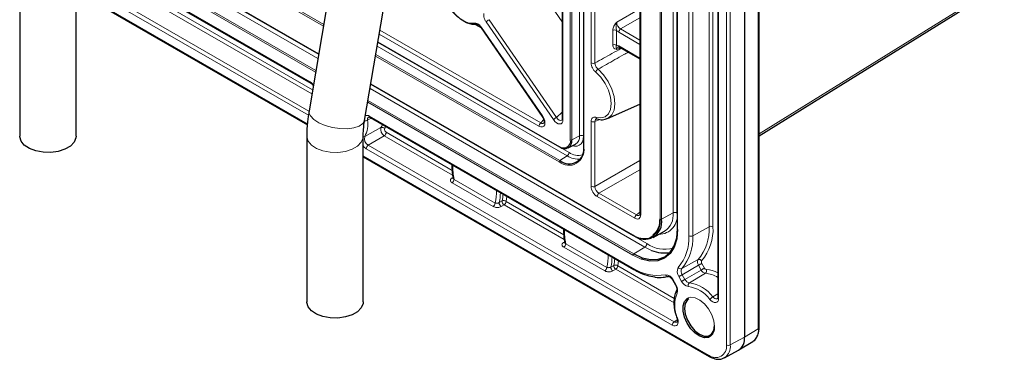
# Paper-space layout 'Blatt2' of a CAD drawing. Header units: millimetres. Extents: x 5 to 418, y 2 to 292.
# Tile 46 of 59: x 270 to 329, y 80 to 101. Entities that reach past the tile are written whole.
import ezdxf

# ---------------------------------------------------------------- set-up
doc = ezdxf.new("R2010")
doc.units = ezdxf.units.MM

psp = doc.layouts.new('Blatt2')

# ---------------------------------------------------------------- linework, layer by layer
at = {"color": 7, "linetype": 'Continuous', "lineweight": 25}
for p, q in [((314.0226936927, 82.345429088), (314.0226936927, 221.1573671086)), ((313.1633378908, 220.6047719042), (313.1633378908, 81.7928338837)), ((309.1831980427, 216.6584297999), (309.1831980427, 88.1893420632)), ((311.5804185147, 108.0231613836), (311.5804185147, 84.1438333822)), ((274.1006503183, 106.5518059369), (287.9919634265, 98.5325215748)), ((306.9764031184, 105.6801399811), (306.9764031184, 89.0887721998)), ((273.7922086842, 104.7349285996), (287.5221000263, 96.8088310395)), ((288.9852995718, 104.3837742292), (287.4210993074, 95.1698429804)), ((302.3802090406, 104.2622952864), (302.3802090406, 94.7179065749)), ((303.6426047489, 104.707560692), (303.6426047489, 93.0209401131)), ((270.3194863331, 103.4695972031), (270.3194863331, 93.6711074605)), ((273.6528196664, 93.6711074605), (273.6528196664, 103.4695972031)), ((290.7074131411, 94.6119429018), (292.055686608, 102.5539560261)), ((314.0226936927, 93.7017311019), (328.4509087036, 102.6606186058)), ((273.6528196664, 102.248687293), (287.3273661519, 94.3545396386)), ((297.5984518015, 100.0845921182), (301.203475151, 94.8453580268)), ((297.5987000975, 100.0842950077), (297.5984518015, 100.0845921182)), ((291.4917531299, 99.2321024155), (302.2169926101, 93.0405534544)), ((305.7670115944, 98.9404241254), (306.9764031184, 98.2422572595)), ((291.0712130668, 96.754908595), (306.5774844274, 87.8033286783)), ((305.0607293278, 94.7186629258), (306.9764031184, 95.5663536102)), ((291.0260660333, 94.7860345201), (306.5981991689, 85.79643341)), ((304.4382962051, 94.6989997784), (304.4411514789, 94.698203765)), ((287.2900490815, 93.6726998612), (287.2900490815, 83.8742101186)), ((290.6233824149, 83.8742101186), (290.6233824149, 93.6726998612)), ((302.7305329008, 92.9826956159), (303.1788673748, 93.2044918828)), ((290.6233824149, 92.4517899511), (311.0765421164, 80.6444321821)), ((307.7626378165, 87.6824230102), (308.433562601, 88.0508478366)), ((308.433562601, 88.0508478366), (308.404979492, 88.0359081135)), ((308.9185893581, 85.1573610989), (309.0796555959, 84.8783861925)), ((312.8283158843, 81.0358078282), (313.6449986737, 81.5308395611)), ((313.6449986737, 81.5308395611), (313.6643042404, 81.5430980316)), ((311.9706469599, 80.564256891), (312.8077415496, 81.0239305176))]:
    psp.add_line(p, q, dxfattribs=at)
at = {"color": 7, "linetype": 'Continuous', "lineweight": 18}
for p, q in [((313.9759169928, 82.2785927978), (313.9759169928, 221.0905308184)), ((312.0882600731, 81.3249189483), (312.0882600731, 220.1368569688)), ((312.3218875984, 220.1356799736), (312.3218875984, 81.323741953)), ((308.1672656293, 88.7598860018), (308.1672656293, 217.2289737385)), ((308.2607166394, 217.2285029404), (308.2607166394, 88.7594152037)), ((308.9351324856, 89.1353887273), (308.9351324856, 217.604476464)), ((309.1687600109, 89.134211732), (309.1687600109, 217.1381731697)), ((309.2027242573, 216.6312161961), (309.2027242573, 88.1621284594)), ((274.3988355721, 108.3082680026), (288.2901486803, 100.2889836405)), ((309.8655453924, 87.7794899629), (309.8655453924, 108.7555975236)), ((310.0991729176, 108.7544205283), (310.0991729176, 87.7783129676)), ((311.0626241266, 88.3154180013), (311.0626241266, 108.5298463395)), ((311.2962516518, 108.4941693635), (311.2962516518, 88.314241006)), ((288.2737690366, 100.1924992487), (274.3824559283, 108.2117836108)), ((311.6292340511, 107.9551273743), (311.6292340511, 84.0757993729)), ((287.9893621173, 98.517198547), (274.0980490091, 106.5364829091)), ((274.1041369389, 106.5723438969), (287.9954500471, 98.5530595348)), ((287.947653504, 98.2715137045), (274.0563403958, 106.2907980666)), ((287.810578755, 97.4640740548), (273.9192656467, 105.4833584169)), ((273.9359490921, 105.5816323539), (287.8272622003, 97.5623479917)), ((307.0252186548, 105.6121059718), (307.0252186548, 89.0207381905)), ((273.8009252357, 104.7862734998), (287.4875754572, 96.8851385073)), ((304.3236437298, 104.8391158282), (304.3236437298, 98.0035710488)), ((287.5910446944, 96.1709073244), (273.7064534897, 104.1863112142)), ((273.7414401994, 104.435876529), (287.6327533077, 96.4165921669)), ((302.4290245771, 104.2593747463), (302.4290245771, 94.6498725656)), ((302.8655549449, 93.4535800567), (302.8655549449, 104.4258950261)), ((302.9573041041, 104.4788606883), (302.9573041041, 93.452193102)), ((303.4128904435, 93.6890033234), (303.4128904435, 104.7418650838)), ((303.6422633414, 104.7077577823), (303.6422633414, 93.6855359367)), ((303.6621309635, 104.6978083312), (303.6621309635, 92.9937265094)), ((304.0986613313, 98.0092417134), (304.0986613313, 104.7155712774)), ((273.6528196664, 103.1048931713), (287.4193303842, 95.1576556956)), ((287.3832028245, 94.9087489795), (273.6528196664, 102.8351304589)), ((314.0226936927, 93.8115348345), (328.5164964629, 102.8111476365)), ((273.6528196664, 102.3050641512), (287.3314061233, 94.4085842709)), ((302.3802090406, 100.4367910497), (301.1858436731, 102.1725800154)), ((305.6052614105, 100.4263635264), (306.9764031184, 101.2179274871)), ((297.6146754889, 100.0610139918), (297.2701848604, 100.2598841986)), ((297.6179036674, 100.1110338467), (301.2229270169, 94.8717997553)), ((301.8639468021, 94.6520572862), (297.8828176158, 100.4378915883)), ((298.0613539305, 100.5670429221), (302.0424831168, 94.7812086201)), ((306.9764031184, 100.6756789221), (305.8400667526, 100.0196687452)), ((301.0100572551, 94.263942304), (291.5731780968, 99.7117366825)), ((291.6133434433, 99.9483309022), (301.1176369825, 94.46161903)), ((305.3712779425, 99.0695495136), (305.3712779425, 99.9377994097)), ((305.596260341, 99.932128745), (305.596260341, 99.063878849)), ((306.9764031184, 99.1038945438), (305.7324870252, 99.8219920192)), ((305.8400667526, 100.0196687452), (306.9764031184, 99.3636757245)), ((302.6807551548, 92.507476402), (291.4507263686, 98.9904340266)), ((291.491675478, 99.2316450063), (302.7924384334, 92.7078534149)), ((291.4952397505, 99.2526403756), (302.2031827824, 93.0710764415)), ((305.7324870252, 99.0167315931), (306.9764031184, 98.2986341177)), ((302.2031827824, 92.1512198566), (291.3530186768, 98.4148862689)), ((291.3693983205, 98.5113706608), (302.2478560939, 92.2313706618)), ((305.8386776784, 98.8990521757), (305.6052614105, 98.8076694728)), ((307.3886325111, 87.3182381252), (291.0686117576, 96.7395855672)), ((291.0746996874, 96.7754465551), (306.5636745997, 87.8338516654)), ((307.2728381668, 87.1153220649), (291.0269031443, 96.4939007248)), ((306.5636745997, 86.63814226), (290.8898283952, 95.686461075)), ((290.9065118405, 95.784735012), (306.6099923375, 86.7193086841)), ((290.9915414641, 94.8623419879), (306.5636745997, 85.8727408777)), ((302.0424831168, 94.7812086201), (302.3802090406, 95.0888579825)), ((291.097109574, 94.7450219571), (290.8757412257, 94.6209901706)), ((301.1176369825, 94.46161903), (301.2937610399, 94.6588186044)), ((304.0986613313, 90.7102037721), (304.0986613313, 94.5508911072)), ((304.6074831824, 94.662382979), (304.3236437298, 94.5452204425)), ((304.3236437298, 94.5452204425), (304.3236437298, 90.7045331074)), ((291.6736904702, 94.1818269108), (290.7121494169, 93.6525262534)), ((291.8657473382, 93.7031740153), (290.918824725, 93.1374406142)), ((295.9103598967, 91.3682688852), (291.8657473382, 93.7031740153)), ((291.9815416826, 93.9060900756), (295.888021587, 91.6509272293)), ((290.918824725, 93.1374406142), (309.0050843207, 82.696465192)), ((303.4128904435, 93.6890033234), (302.9573041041, 93.452193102)), ((308.8892899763, 82.4935491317), (290.8030303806, 92.9345245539)), ((290.6233824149, 92.5081668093), (311.0420175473, 80.7207396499)), ((302.6807551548, 92.507476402), (302.2478560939, 92.2313706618)), ((304.3236437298, 90.7045331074), (306.9764031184, 92.2359785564)), ((306.9764031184, 91.6937299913), (304.5584490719, 90.2978383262)), ((295.8638496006, 91.1964654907), (295.9317776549, 91.2388190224)), ((298.3059390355, 89.5146226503), (295.8750619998, 90.9179380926)), ((295.9908563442, 91.1208541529), (298.4217333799, 89.7175387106)), ((304.5584490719, 90.2978383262), (306.780590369, 89.0150234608)), ((298.6652532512, 89.7445842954), (298.8379970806, 89.8433488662)), ((299.0688985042, 89.8146460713), (302.4876848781, 87.8410227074)), ((306.6730106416, 88.8173467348), (304.4508693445, 90.1001616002)), ((298.9531041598, 89.611730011), (298.7803288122, 89.5128178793)), ((302.5100231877, 87.5583643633), (298.9531041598, 89.611730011)), ((306.780590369, 89.0150234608), (306.9764031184, 89.1714190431)), ((308.2607166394, 88.7594152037), (308.9351324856, 89.1353887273)), ((311.0626241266, 88.3154180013), (310.0991729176, 87.7783129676)), ((302.4635128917, 87.3865609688), (302.531440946, 87.4289145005)), ((302.5905196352, 87.3109496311), (305.021396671, 85.9076341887)), ((304.9056023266, 85.7047181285), (302.4747252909, 87.1080335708)), ((307.2728381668, 87.1153220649), (306.6099923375, 86.7193086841)), ((307.6707036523, 86.9212730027), (307.2728381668, 87.1153220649)), ((307.0616111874, 86.4054266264), (306.5636745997, 86.63814226)), ((310.4162623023, 86.3720195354), (309.4559201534, 85.8442624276)), ((310.6381329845, 86.1501380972), (310.7991992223, 85.8711631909)), ((305.2649165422, 85.9346797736), (305.4376603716, 86.0334443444)), ((305.5527674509, 85.8018254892), (305.3799921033, 85.7029133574)), ((308.9974055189, 83.81327826), (305.5527674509, 85.8018254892)), ((305.6685617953, 86.0047415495), (309.0083944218, 84.0766972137)), ((310.4390179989, 86.0351758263), (309.4804079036, 85.4817798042)), ((310.6000842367, 85.7562009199), (309.6414741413, 85.2028048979)), ((310.8472192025, 85.5645690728), (309.9074198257, 84.9965869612)), ((310.6000842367, 85.7562009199), (310.4390179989, 86.0351758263)), ((308.9450757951, 85.172660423), (309.1061420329, 84.8936855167)), ((309.4423591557, 85.0878426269), (309.2812929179, 85.3668175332)), ((309.4804079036, 85.4817798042), (309.6414741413, 85.2028048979)), ((311.5804185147, 84.3431877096), (311.2844629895, 84.1698637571)), ((309.1869762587, 82.8051354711), (309.0050843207, 82.696465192)), ((313.1633378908, 81.7928338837), (313.9759169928, 82.2785927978)), ((312.3218875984, 81.323741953), (313.1633378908, 81.7928338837))]:
    psp.add_line(p, q, dxfattribs=at)
at = {"color": 7, "linetype": 'Continuous', "lineweight": 25, "flags": 128}
for points in [[(297.3826928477, 100.272855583), (297.068763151, 100.2732087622), (296.7260598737, 100.3843216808), (296.3753960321, 100.5994462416), (296.0380681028, 100.9055175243), (295.7345626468, 101.2839472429), (295.4833121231, 101.7117526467), (295.2995754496, 102.1629523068), (295.1945113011, 102.6101440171), (295.1745004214, 103.0261689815), (295.2299330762, 103.3516992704)], [(273.6528196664, 93.6711074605), (273.6440817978, 93.5727143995), (273.5366170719, 93.3181400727), (273.3141615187, 93.0897437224), (272.9932136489, 92.9044644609), (272.5975766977, 92.7760436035), (272.156593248, 92.7140055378), (271.7029690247, 92.7229513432), (271.2703472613, 92.8022175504), (270.890813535, 92.9459253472), (270.592516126, 93.1434165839), (270.3975783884, 93.3800442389), (270.3204579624, 93.6382587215), (270.3194863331, 93.6711074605)], [(306.6099923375, 86.7193086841), (307.1156501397, 86.4849092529), (307.6018757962, 86.3745388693), (308.0499839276, 86.3924390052), (308.4427539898, 86.5379217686), (308.7650920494, 86.8053963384), (309.0046108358, 87.1845838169), (309.1521057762, 87.6609122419), (309.2019087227, 88.2160765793)], [(309.2027242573, 88.1621284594), (309.1520156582, 87.5968686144), (309.0018385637, 87.1118782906), (308.7579641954, 86.7257953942), (308.4297645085, 86.4534568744), (308.029852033, 86.3053285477), (307.5735951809, 86.2871029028), (307.0785276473, 86.3994803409), (307.0616111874, 86.4054266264)], [(290.6233824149, 83.8742101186), (290.6146445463, 83.7758170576), (290.5071798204, 83.5212427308), (290.2847242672, 83.2928463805), (289.9637763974, 83.107567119), (289.5681394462, 82.9791462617), (289.1271559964, 82.9171081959), (288.6735317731, 82.9260540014), (288.2409100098, 83.0053202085), (287.8613762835, 83.1490280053), (287.5630788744, 83.346519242), (287.3681411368, 83.583146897), (287.2910207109, 83.8413613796), (287.2900490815, 83.8742101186)], [(311.1005174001, 81.8033405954), (311.033245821, 81.7738599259), (310.792903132, 81.7523696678), (310.5223374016, 81.8372517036), (310.2455895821, 82.0209638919), (309.987249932, 82.2871825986), (309.7702730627, 82.6122531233), (309.6139383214, 82.9672915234), (309.5321367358, 83.3207510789), (309.5321367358, 83.6412253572), (309.6139383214, 83.9002388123), (309.7702730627, 84.0747769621), (309.8489362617, 84.1164391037)], [(309.8749531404, 84.0592973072), (309.7848255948, 83.9894795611), (309.6592792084, 83.7774238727), (309.6160188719, 83.4869912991), (309.6592792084, 83.146611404), (309.7848255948, 82.7896029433), (309.9803686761, 82.4509123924), (310.2267673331, 82.1636931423), (310.4999023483, 81.9560602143), (310.7730373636, 81.8483381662), (311.0194360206, 81.8510715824), (311.2149791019, 81.9639928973), (311.3405254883, 82.1760485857), (311.3837858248, 82.4664811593), (311.3837858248, 82.4664811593)], [(311.9907627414, 80.5758635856), (311.9809377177, 80.5700528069), (311.9706469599, 80.564256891)]]:
    psp.add_lwpolyline(points, dxfattribs=at)
at = {"color": 7, "linetype": 'Continuous', "lineweight": 18, "flags": 128}
for points in [[(295.2448577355, 103.2173725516), (295.1821739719, 102.8471772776), (295.2172363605, 102.4161486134), (295.3474191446, 101.9565654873), (295.5629731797, 101.5028452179), (295.8477560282, 101.0889660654), (296.1804408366, 100.7459226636), (296.5361134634, 100.4994048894), (296.8881382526, 100.3678739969), (297.2101527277, 100.3611800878)], [(297.5984518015, 100.0845921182), (297.5980623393, 100.0857526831), (297.6001010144, 100.0912664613), (297.60679126, 100.0997909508), (297.6179036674, 100.1110338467)], [(304.3680930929, 94.7906762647), (304.6626530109, 94.7527940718), (304.9166334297, 94.8233142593), (305.1120743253, 94.997250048), (305.2351552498, 95.2623017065), (305.2771726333, 95.5997263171), (305.2351552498, 95.9856631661), (305.1120743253, 96.3928210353), (304.9166334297, 96.7924080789), (304.6626530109, 97.156167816), (304.3680930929, 97.4583772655)], [(304.5032649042, 97.6363280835), (304.8269252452, 97.3042624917), (305.1059971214, 96.904565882), (305.3207461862, 96.465502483), (305.4559866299, 96.0181203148), (305.5021550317, 95.5940556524), (305.4559866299, 95.2232958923), (305.3207461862, 94.9320590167), (305.1059971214, 94.7409396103), (305.0607293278, 94.7186629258)], [(290.7074131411, 94.6119429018), (290.7052181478, 94.6003031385), (290.6040092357, 94.4165931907), (290.3886038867, 94.2680598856), (290.07497773, 94.1657192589), (289.686390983, 94.1171614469), (289.2516633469, 94.1259877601), (288.803036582, 94.1915435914), (288.3737832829, 94.3089669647), (287.9957392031, 94.4695491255), (287.6969421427, 94.6613804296), (287.4995525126, 94.8702336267), (287.4182097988, 95.0806190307), (287.4210993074, 95.1698429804)], [(301.203475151, 94.8453580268), (301.2030856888, 94.8465185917), (301.2051243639, 94.8520323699), (301.2118146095, 94.8605568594), (301.2229270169, 94.8717997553)], [(291.6736904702, 94.1818269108), (291.7255407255, 94.276859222), (291.7616154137, 94.3614109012)], [(291.9589183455, 94.2475103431), (291.9494908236, 94.2272660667), (291.893700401, 94.1250121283)], [(290.623370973, 93.6691346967), (290.6146445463, 93.5743068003), (290.5071798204, 93.3197324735), (290.2847242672, 93.0913361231), (289.9637763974, 92.9060568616), (289.5681394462, 92.7776360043), (289.1271559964, 92.7155979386), (288.6735317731, 92.724543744), (288.2409100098, 92.8038099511), (287.8613762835, 92.947517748), (287.5630788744, 93.1450089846), (287.3681411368, 93.3816366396), (287.2910207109, 93.6398511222), (287.290049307, 93.6732002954)], [(303.6422633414, 93.6855359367), (303.6259341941, 93.5035113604), (303.5775742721, 93.3473351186), (303.4990420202, 93.2230089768), (303.3933553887, 93.1353107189), (303.2645758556, 93.0876105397), (303.1176523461, 93.0817415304), (302.9856983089, 93.1089289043)], [(299.1166961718, 90.1154131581), (299.0986341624, 89.9773993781), (299.0688985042, 89.8146460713)], [(305.7163594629, 86.3055086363), (305.6982974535, 86.1674948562), (305.6685617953, 86.0047415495)], [(310.6381329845, 86.1501380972), (310.6198392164, 86.1395743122), (310.5978037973, 86.1268506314), (310.5728548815, 86.1124452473), (310.5459301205, 86.0968995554), (310.5180414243, 86.0807978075), (310.4902369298, 86.0647451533), (310.4635616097, 86.0493448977), (310.4390179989, 86.0351758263)], [(310.7991992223, 85.8711631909), (310.7809054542, 85.8605994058), (310.7588700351, 85.8478757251), (310.7339211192, 85.8334703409), (310.7069963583, 85.8179246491), (310.679107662, 85.8018229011), (310.6513031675, 85.785770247), (310.6246278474, 85.7703699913), (310.6000842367, 85.7562009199)], [(309.4804079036, 85.4817798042), (309.4558642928, 85.4676107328), (309.4291889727, 85.4522104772), (309.4013844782, 85.436157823), (309.373495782, 85.4200560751), (309.346571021, 85.4045103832), (309.3216221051, 85.3901049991), (309.299586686, 85.3773813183), (309.2812929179, 85.3668175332)], [(309.6414741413, 85.2028048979), (309.6169305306, 85.1886358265), (309.5902552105, 85.1732355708), (309.562450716, 85.1571829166), (309.5345620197, 85.1410811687), (309.5076372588, 85.1255354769), (309.4826883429, 85.1111300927), (309.4606529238, 85.0984064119), (309.4423591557, 85.0878426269)], [(309.8489362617, 84.1164391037), (309.987249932, 84.1493313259), (310.2455895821, 84.1172774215), (310.5223374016, 83.9814633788), (310.792903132, 83.7539568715), (311.033245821, 83.4549728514), (311.2220099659, 83.1110773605), (311.3424230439, 82.7528270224), (311.3837858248, 82.4120539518)], [(311.6292340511, 84.0757993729), (311.6176857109, 83.9792749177), (311.5837994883, 83.9024261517), (311.5298019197, 83.8503025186), (311.4592409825, 83.8263288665), (311.3767529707, 83.832080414), (311.2877578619, 83.8671792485), (311.1981031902, 83.9293191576), (311.1136798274, 84.0144171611)], [(311.2844629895, 84.1698637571), (311.3405862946, 84.1132919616), (311.4001872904, 84.0719823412), (311.4593498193, 84.0486491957), (311.5141865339, 84.0448256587), (311.5610060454, 84.0607090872)], [(309.2001808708, 82.9094186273), (309.2316690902, 82.7937518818), (309.2406608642, 82.6850311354), (309.2265653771, 82.5904000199), (309.1903087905, 82.5160763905), (309.1342733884, 82.4669437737), (309.0621410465, 82.446230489), (308.9786513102, 82.4552975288), (308.8892899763, 82.4935491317)], [(309.1612893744, 82.9207999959), (309.1622765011, 82.9188024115), (309.1694889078, 82.9132207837), (309.1822839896, 82.910053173), (309.2001808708, 82.9094186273)]]:
    psp.add_lwpolyline(points, dxfattribs=at)
at = {"color": 7, "linetype": 'Continuous', "lineweight": 18}
for centre, radius, start, end in [((297.3396234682, 100.4014094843), 0.1355768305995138, 197.2611647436, 288.5223812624), ((298.6638672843, 99.5461618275), 1.185419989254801, 120.5486602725, 131.2145204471), ((305.477891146, 99.7017558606), 0.2590037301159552, 62.8051914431, 114.3071482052), ((305.9911459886, 99.8093364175), 0.2589683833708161, 125.6892424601, 177.1988800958), ((305.477891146, 98.8335059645), 0.2590037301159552, 62.8051914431, 114.3071482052), ((305.8126370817, 99.0070308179), 0.0807349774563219, 173.0989061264, 235.5889134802), ((304.2170305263, 98.2396145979), 0.2590037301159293, 242.8051914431, 294.3071482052), ((304.6868919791, 97.3565307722), 0.3346721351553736, 123.2763320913, 162.2829091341), ((287.5669613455, 96.8751061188), 0.080017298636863, 172.7974294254, 236.0397912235), ((287.1376840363, 96.3121845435), 0.6713421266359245, 35.8577257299, 58.5884299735), ((290.8445133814, 94.6577684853), 0.2519277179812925, 54.2949932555, 110.7683713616), ((291.0709920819, 94.8523247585), 0.0800796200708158, 172.8139965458, 235.8738230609), ((290.7363843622, 94.8913634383), 0.3041743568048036, 263.8084189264, 297.2676637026), ((289.3596643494, 94.3790353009), 1.535262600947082, 331.7568179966, 9.0675239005), ((291.0516443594, 94.6644449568), 0.1811911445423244, 125.7238812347, 193.8764139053), ((301.2687162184, 94.2512867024), 0.258968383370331, 125.6892424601, 177.1988800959), ((302.6449964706, 93.7603275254), 1.185419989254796, 120.5486602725, 131.2145204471), ((302.4606844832, 94.7241190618), 0.0807148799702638, 184.4143244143, 246.905816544), ((304.2170305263, 94.7812639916), 0.2590037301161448, 242.8051914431, 294.3071482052), ((304.476221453, 94.8007597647), 0.1085975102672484, 185.3277040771, 249.55992104), ((292.0667667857, 94.061689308), 0.4110255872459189, 163.0050505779, 240.7206599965), ((291.7468951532, 94.010913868), 0.1859306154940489, 37.8546486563, 113.1861947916), ((291.7250277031, 93.9179730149), 0.2567890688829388, 303.2297058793, 357.3476850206), ((292.07348219, 94.0700646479), 0.1879912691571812, 163.005050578, 240.7206599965), ((303.5240837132, 93.456190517), 0.2580033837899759, 62.7383566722, 115.529516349), ((290.6441073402, 93.7853736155), 0.1492586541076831, 262.937106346, 297.1207245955), ((291.1351448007, 93.5232443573), 0.4423108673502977, 163.005050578, 240.7206599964), ((291.0595443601, 92.9226416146), 0.2567890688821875, 123.2297058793, 177.3476850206), ((302.4617521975, 93.3880767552), 0.4090810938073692, 230.7967147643, 9.2140369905), ((302.9128267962, 93.5453182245), 0.1032013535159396, 242.7383566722, 295.529516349), ((302.9135742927, 93.6314039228), 0.5026274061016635, 301.8577803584, 6.5803591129), ((291.1563972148, 93.5102606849), 0.6755295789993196, 217.9048101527, 238.4598435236), ((302.2351012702, 93.0671320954), 0.0321612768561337, 172.9553545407, 235.7324650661), ((302.7727106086, 92.8494482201), 0.9010464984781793, 230.7967147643, 9.2140369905), ((302.5347644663, 92.7201593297), 0.2579676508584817, 304.4666427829, 357.2657631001), ((303.3362002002, 93.4907125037), 0.9531763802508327, 235.2167562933, 285.2306388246), ((303.675507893, 93.0239366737), 0.0330393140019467, 185.2036955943, 246.1164453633), ((300.0922805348, 91.9125584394), 4.177137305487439, 179.3019092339, 190.9255168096), ((302.3062523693, 92.1462974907), 0.1031870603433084, 124.4666427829, 177.2657631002), ((303.2885632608, 93.4013116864), 1.080912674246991, 235.7842929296, 279.4831755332), ((295.9121851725, 91.2643465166), 0.0833316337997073, 234.5467359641, 297.9520117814), ((295.7343423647, 91.1327370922), 0.2567890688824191, 303.2297058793, 357.3476850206), ((295.4118127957, 90.3994619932), 3.086201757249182, 347.2346487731, 1.3668097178), ((295.5958675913, 90.3833078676), 3.135138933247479, 348.2448033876, 359.176595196), ((295.9063465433, 90.4577926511), 2.995349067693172, 348.1627377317, 355.9059452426), ((304.2170305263, 90.9405766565), 0.2590037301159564, 242.8051914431, 294.3071482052), ((304.7095283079, 90.0875059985), 0.2589683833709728, 125.6892424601, 177.1988800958), ((298.1652194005, 89.7294216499), 0.2567890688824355, 303.2297058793, 357.3476850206), ((298.9174479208, 89.7253512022), 0.2529269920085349, 175.6389002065, 237.171299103), ((299.0902902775, 89.8243187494), 0.2530098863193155, 175.6864291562, 237.1653512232), ((298.9305716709, 89.6449690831), 0.2189168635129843, 50.8118329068, 115.0162669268), ((298.8123845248, 89.8265290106), 0.256789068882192, 303.2297058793, 357.3476850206), ((307.0568785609, 89.0949846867), 0.0807148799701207, 184.4143244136, 246.9058165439), ((308.1005660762, 88.9507674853), 1.083831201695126, 269.8987703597, 9.7445272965), ((307.8225731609, 88.9916648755), 1.121804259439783, 303.0006729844, 7.3608797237), ((309.0507939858, 88.9060820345), 0.2568251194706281, 62.6564838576, 116.7662186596), ((306.931669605, 88.8046911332), 0.2589683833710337, 125.6892424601, 177.1988800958), ((308.2144520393, 88.8511378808), 0.1027300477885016, 242.6564838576, 296.7662186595), ((306.6919438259, 88.1026539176), 4.177137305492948, 179.3019092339, 190.9255168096), ((309.2151387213, 88.1916480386), 0.0320238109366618, 184.1293369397, 247.1908040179), ((308.3161666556, 88.1496849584), 2.751453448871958, 319.7531274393, 3.4532859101), ((308.4556143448, 88.1428247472), 2.845804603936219, 319.7531274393, 3.4532859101), ((311.1782856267, 88.0861113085), 0.2568251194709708, 62.6564838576, 116.7662186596), ((302.5148956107, 87.4664706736), 0.0950039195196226, 237.2585873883, 282.8133659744), ((302.3340056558, 87.3228325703), 0.2567890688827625, 303.2297058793, 357.3476850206), ((306.5954548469, 87.8298447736), 0.032031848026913, 172.8139965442, 235.8738230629), ((307.2554288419, 88.8379275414), 1.219299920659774, 235.435249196, 282.9856927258), ((307.1321185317, 87.3301210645), 0.2567890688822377, 303.2297058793, 357.3476850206), ((308.4393366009, 88.8276728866), 1.839122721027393, 235.1585673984, 285.8362565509), ((307.2264784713, 87.6202373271), 2.643867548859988, 319.7531274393, 3.4532859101), ((307.3659261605, 87.6133771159), 2.738218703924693, 319.7531274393, 3.4532859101), ((309.9835114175, 88.0076196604), 0.2568251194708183, 242.6564838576, 296.7662186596), ((306.6662801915, 86.6333890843), 0.1027156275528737, 123.2297058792, 177.3476850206), ((302.0114760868, 86.5895574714), 3.086201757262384, 347.2346487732, 1.3668097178), ((302.1955308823, 86.5734033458), 3.135138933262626, 348.2448033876, 359.176595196), ((302.5060098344, 86.6478881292), 2.995349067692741, 348.1627377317, 355.9059452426), ((310.6797226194, 86.2206272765), 0.3038600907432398, 150.1170233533, 217.612539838), ((310.4821821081, 86.2139752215), 0.1712408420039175, 31.7957229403, 112.6408695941), ((310.7482243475, 86.234958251), 0.1389768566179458, 150.1170233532, 217.612539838), ((304.7648826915, 85.919517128), 0.2567890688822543, 303.2297058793, 357.3476850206), ((305.5171112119, 85.9154466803), 0.2529269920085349, 175.6389002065, 237.171299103), ((305.6899535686, 86.0144142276), 0.2530098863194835, 175.6864291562, 237.1653512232), ((305.530234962, 85.8350645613), 0.2189168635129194, 50.8118329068, 115.0162669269), ((305.4120478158, 86.0166244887), 0.2567890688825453, 303.2297058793, 357.3476850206), ((306.6431189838, 85.8627221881), 0.0800736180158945, 172.812401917, 235.8897775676), ((308.0206601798, 88.0780860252), 2.64317123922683, 236.5488149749, 280.2567965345), ((309.6709320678, 85.6670159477), 0.4918716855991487, 150.1170233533, 217.612539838), ((309.3900003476, 86.0023067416), 0.17124084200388, 211.7957229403, 292.6408695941), ((309.7394337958, 85.6813469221), 0.3269884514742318, 150.1170233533, 217.6125398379), ((310.9110349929, 85.9020408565), 0.3434525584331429, 205.1271862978, 259.2918309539), ((310.9414191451, 85.9378661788), 0.1570853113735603, 205.1271862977, 259.2918309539), ((310.7337652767, 85.7173829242), 0.1903256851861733, 306.5913826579, 20.3329395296), ((310.7420595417, 84.0560977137), 1.512132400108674, 56.3291098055, 86.0122063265), ((310.8226684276, 84.2583566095), 1.527787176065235, 60.2656841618, 86.639232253), ((308.4903590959, 84.9853817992), 0.4917728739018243, 22.384696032, 89.8899136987), ((308.6295335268, 85.5294309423), 0.1477846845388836, 200.7161681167, 275.9759610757), ((328.6266498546, 51.0690252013), 39.37540212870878, 119.9897057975, 120.0342142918), ((309.9457088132, 85.3239201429), 0.555961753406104, 205.1271862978, 259.2918309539), ((309.9760929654, 85.3597454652), 0.3695945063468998, 205.1271862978, 259.2918309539), ((310.0208737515, 84.8437731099), 0.1903256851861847, 126.5913826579, 200.3329395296), ((309.6250798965, 82.9660961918), 2.050026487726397, 35.958286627, 82.0837760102), ((310.9289707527, 83.6805951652), 1.892994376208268, 157.9223603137, 204.0406377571), ((328.7877165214, 50.790049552), 39.3754029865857, 119.9897057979, 120.0342142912), ((308.6499222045, 84.5757673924), 0.556065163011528, 340.7132299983, 34.8708252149), ((309.2655422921, 84.4862542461), 0.1307773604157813, 155.8652592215, 226.0503804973), ((309.581753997, 82.9031110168), 1.892563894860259, 35.958286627, 82.0837760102), ((311.5681808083, 83.686614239), 0.5603801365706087, 120.4173738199, 144.1994629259), ((311.660270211, 84.1495983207), 0.0800595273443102, 184.1293369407, 247.1908040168), ((309.1458039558, 82.4816661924), 0.2567890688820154, 123.2297058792, 177.3476850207), ((309.1008555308, 82.8221180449), 0.1579897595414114, 232.6857525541, 296.5625266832), ((310.7469374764, 82.3381481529), 0.6411223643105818, 303.470080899, 6.6195245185), ((313.1374928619, 82.2000553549), 0.8420945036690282, 308.7259827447, 5.3514340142), ((313.940538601, 82.3531400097), 0.0825161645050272, 295.3879401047, 354.6380347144), ((311.450437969, 81.2214539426), 0.6461594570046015, 230.7967147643, 9.2140369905), ((311.4930567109, 81.2434663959), 0.8327093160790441, 306.70497785, 5.5320682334), ((312.2062260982, 81.5530486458), 0.256825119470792, 242.6564838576, 296.7662186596), ((311.1214618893, 80.7107209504), 0.0800735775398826, 172.8123911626, 235.8898851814)]:
    psp.add_arc(centre, radius, start, end, dxfattribs=at)
at = {"color": 7, "linetype": 'Continuous', "lineweight": 25}
for centre, radius, start, end in [((302.5248024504, 93.3820343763), 0.4381551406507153, 230.7967147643, 9.2140369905), ((302.2306573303, 93.0694835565), 0.0319949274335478, 244.7169614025, 302.51677912), ((302.7990069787, 92.9070693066), 0.8719724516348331, 230.7967147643, 9.2140369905), ((307.2543835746, 88.5961717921), 1.019487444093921, 230.7967147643, 9.2140369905), ((307.1163842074, 88.6254303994), 1.059448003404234, 292.9454574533, 7.2911268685), ((306.5912463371, 87.8333322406), 0.033009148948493, 245.3602190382, 304.6041365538), ((308.4057468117, 88.5936619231), 1.826793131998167, 246.2737006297, 281.2487857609), ((312.3510586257, 81.7018119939), 0.8173631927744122, 303.9678102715, 6.3937424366)]:
    psp.add_arc(centre, radius, start, end, dxfattribs=at)
at = {"color": 7, "linetype": 'Continuous', "lineweight": 18}
for centre, major_axis, ratio, start_param, end_param in [((305.8530340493, 100.2982996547), (-0.1666504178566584, 0.2886845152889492), 0.636298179, 0.7892847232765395, 2.352484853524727), ((305.7351829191, 100.2302656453), (-0.2499792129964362, 0.433024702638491), 0.5817841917, 1.957882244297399, 2.352478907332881), ((305.7351829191, 98.6053453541), (-0.2518862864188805, 0.4363260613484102), 0.5730122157, 5.501665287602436, 5.896261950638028), ((305.8530340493, 98.6733793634), (-0.1903812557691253, 0.280510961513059), 0.5666898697, 6.14114574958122, 7.023599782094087), ((301.0020430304, 94.67839875), (-0.2680835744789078, 0.4396981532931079), 0.5644016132, 2.339572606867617, 4.809912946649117), ((301.1198941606, 94.7464327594), (-0.1510632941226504, 0.3201001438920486), 0.5069658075, 2.381794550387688, 3.367217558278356), ((302.07412067, 94.8610234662), (-0.2500371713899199, 0.4429319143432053), 0.568641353, 1.726059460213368, 3.930641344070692), ((302.1919718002, 94.9290574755), (-0.1336551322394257, 0.3198575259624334), 0.5774327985, 1.800061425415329, 3.344966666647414), ((304.4535652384, 90.5084352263), (-0.2499792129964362, 0.4330247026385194), 0.5817841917, 0.7892787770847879, 2.352478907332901), ((304.5714163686, 90.5764692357), (-0.1666504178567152, 0.2886845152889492), 0.636298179, 0.7892847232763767, 2.352484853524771), ((306.6703147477, 89.2287329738), (-0.2518862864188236, 0.4363260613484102), 0.5730122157, 2.360072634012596, 3.923272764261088), ((306.7881658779, 89.2967669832), (-0.1477118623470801, 0.3051435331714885), 0.5666822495, 2.401334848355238, 3.279207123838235)]:
    psp.add_ellipse(centre, major_axis=major_axis, ratio=ratio, start_param=start_param, end_param=end_param, dxfattribs=at)
for points, knots in [([(297.8828176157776, 100.4378915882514), (297.8686934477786, 100.4596695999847), (297.8242937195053, 100.5281294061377), (297.7697155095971, 100.6552514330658), (297.736382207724, 100.8092524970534), (297.7482137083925, 100.8933979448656), (297.7541291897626, 100.9354687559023)], [0, 0, 0, 0, 0.1344432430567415, 0.4226262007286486, 0.7113262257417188, 1, 1, 1, 1]), ([(297.2101527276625, 100.3611800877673), (297.2329733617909, 100.3631162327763), (297.2900929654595, 100.3679623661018), (297.3957150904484, 100.3289309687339), (297.5160954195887, 100.2421446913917), (297.5839687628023, 100.154735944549), (297.617903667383, 100.111033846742)], [0, 0, 0, 0, 0.181318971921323, 0.4538378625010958, 0.7269331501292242, 1, 1, 1, 1]), ([(305.3712779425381, 99.93779940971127), (305.3751271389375, 99.97814344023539), (305.3828093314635, 100.0586617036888), (305.4494743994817, 100.2153719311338), (305.5322763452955, 100.3346780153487), (305.5925734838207, 100.410541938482), (305.6048235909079, 100.4258175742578), (305.6052614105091, 100.4263635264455)], [0, 0, 0, 0, 0.2457297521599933, 0.490425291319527, 0.8970715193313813, 0.9963213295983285, 0.9999999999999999, 0.9999999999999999, 0.9999999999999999, 0.9999999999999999]), ([(305.6052614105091, 100.4263635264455), (305.6050747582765, 100.4257072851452), (305.5990512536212, 100.4045295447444), (305.5779222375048, 100.3088342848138), (305.576991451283, 100.1690489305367), (305.5812058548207, 100.0230174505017), (305.5915364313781, 99.96064848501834), (305.596260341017, 99.9321287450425)], [0, 0, 0, 0, 0.0043334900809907, 0.139847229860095, 0.6096203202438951, 0.8214893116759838, 1, 1, 1, 1]), ([(305.6052614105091, 98.80766947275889), (305.604823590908, 98.80779126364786), (305.592573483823, 98.8111989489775), (305.532276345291, 98.82864677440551), (305.4494743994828, 98.8677340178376), (305.3828093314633, 98.95985887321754), (305.3751271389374, 99.032934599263), (305.3712779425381, 99.06954951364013)], [0, 0, 0, 0, 0.0036786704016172, 0.10292848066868, 0.5095747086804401, 0.75427024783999, 1, 1, 1, 1]), ([(305.596260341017, 99.06387884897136), (305.591536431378, 99.04552164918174), (305.5812058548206, 99.00537683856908), (305.5769914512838, 98.9480297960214), (305.5779222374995, 98.88759745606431), (305.5990512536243, 98.82343368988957), (305.6050747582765, 98.80814328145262), (305.6052614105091, 98.80766947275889)], [0, 0, 0, 0, 0.1785106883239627, 0.3903796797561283, 0.8601527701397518, 0.9956665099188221, 0.9999999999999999, 0.9999999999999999, 0.9999999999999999, 0.9999999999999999]), ([(304.3236437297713, 98.0035710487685), (304.6586236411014, 98.19002226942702), (305.1700296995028, 98.47467302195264), (305.6910561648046, 98.76329974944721), (305.8770607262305, 98.86611701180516), (305.8865975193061, 98.87138864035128)], [0, 0, 0, 0, 0.6430289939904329, 0.9816974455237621, 1, 1, 1, 1]), ([(306.2801472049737, 98.64419724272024), (306.1948483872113, 98.59624406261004), (305.9343740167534, 98.44981091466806), (305.3420169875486, 98.11401832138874), (304.8352195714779, 97.82538454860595), (304.5032649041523, 97.63632808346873)], [0, 0, 0, 0, 0.1438280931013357, 0.4392034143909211, 1, 1, 1, 1]), ([(304.368093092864, 97.45837726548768), (304.3321871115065, 97.49331282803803), (304.2586983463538, 97.5648154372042), (304.171116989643, 97.708853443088), (304.1102829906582, 97.86507669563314), (304.1025350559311, 97.96118871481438), (304.0986613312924, 98.00924171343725)], [0, 0, 0, 0, 0.2412267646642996, 0.4937187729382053, 0.7468752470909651, 1, 1, 1, 1]), ([(304.3236437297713, 98.0035710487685), (304.3253639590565, 97.97107191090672), (304.3288019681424, 97.90611991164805), (304.368686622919, 97.80149314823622), (304.4278934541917, 97.70581630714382), (304.4785129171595, 97.65914801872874), (304.5032649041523, 97.63632808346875)], [0, 0, 0, 0, 0.2533173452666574, 0.5062739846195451, 0.7585770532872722, 1, 1, 1, 1]), ([(304.0986613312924, 94.55089110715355), (304.1021814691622, 94.59249970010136), (304.1093861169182, 94.677659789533), (304.1674855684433, 94.76439198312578), (304.2551246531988, 94.81054224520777), (304.3304385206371, 94.79729798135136), (304.368093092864, 94.79067626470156)], [0, 0, 0, 0, 0.2412274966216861, 0.4937190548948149, 0.7468754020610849, 1, 1, 1, 1]), ([(304.4089863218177, 94.70062269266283), (304.3951023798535, 94.69546545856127), (304.3604994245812, 94.6826120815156), (304.3286858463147, 94.62784952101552), (304.3252995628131, 94.57235586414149), (304.3236437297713, 94.54522044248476)], [0, 0, 0, 0, 0.2550856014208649, 0.6357499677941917, 0.9999999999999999, 0.9999999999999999, 0.9999999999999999, 0.9999999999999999]), ([(295.8638496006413, 91.19646549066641), (295.8511411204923, 91.18764658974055), (295.8137813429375, 91.1617212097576), (295.7754893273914, 91.10796637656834), (295.7681183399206, 91.03914577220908), (295.7996349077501, 90.97104549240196), (295.8499233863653, 90.935637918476), (295.8750619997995, 90.91793809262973)], [0, 0, 0, 0, 0.1116376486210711, 0.3281869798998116, 0.5501799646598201, 0.7751403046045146, 0.9999999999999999, 0.9999999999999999, 0.9999999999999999, 0.9999999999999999]), ([(298.6652532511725, 89.7445842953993), (298.6504750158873, 89.73718022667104), (298.6206832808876, 89.72225421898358), (298.564057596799, 89.70904182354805), (298.5060852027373, 89.70427912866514), (298.4568741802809, 89.70786411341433), (298.431852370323, 89.71475285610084), (298.4217333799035, 89.71753871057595)], [0, 0, 0, 0, 0.203539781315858, 0.4103198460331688, 0.6243415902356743, 0.848081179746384, 1, 1, 1, 1]), ([(298.305939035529, 89.51462265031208), (298.3252239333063, 89.5048655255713), (298.3732267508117, 89.48057867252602), (298.4689503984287, 89.45835470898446), (298.5819883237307, 89.45455654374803), (298.6926894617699, 89.47160069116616), (298.7511113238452, 89.49907676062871), (298.780328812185, 89.5128178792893)], [0, 0, 0, 0, 0.1466723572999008, 0.3650880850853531, 0.5784188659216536, 0.7891621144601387, 1, 1, 1, 1]), ([(302.4635128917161, 87.38656096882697), (302.450804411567, 87.37774206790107), (302.4134446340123, 87.35181668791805), (302.3751526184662, 87.29806185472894), (302.3677816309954, 87.22924125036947), (302.3992981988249, 87.16114097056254), (302.44958667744, 87.12573339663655), (302.4747252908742, 87.1080335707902)], [0, 0, 0, 0, 0.1116376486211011, 0.3281869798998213, 0.5501799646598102, 0.7751403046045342, 0.9999999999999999, 0.9999999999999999, 0.9999999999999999, 0.9999999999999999]), ([(304.9056023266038, 85.70471812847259), (304.9248872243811, 85.69496100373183), (304.9728900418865, 85.67067415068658), (305.0686136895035, 85.64845018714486), (305.1816516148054, 85.64465202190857), (305.2923527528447, 85.6616961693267), (305.3507746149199, 85.68917223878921), (305.3799921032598, 85.70291335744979)], [0, 0, 0, 0, 0.1466723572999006, 0.365088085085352, 0.578418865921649, 0.7891621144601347, 1, 1, 1, 1]), ([(305.2649165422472, 85.93467977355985), (305.250138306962, 85.92727570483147), (305.2203465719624, 85.91234969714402), (305.1637208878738, 85.89913730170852), (305.105748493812, 85.8943746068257), (305.0565374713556, 85.89795959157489), (305.0315156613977, 85.90484833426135), (305.0213966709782, 85.9076341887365)], [0, 0, 0, 0, 0.2035397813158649, 0.4103198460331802, 0.624341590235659, 0.8480811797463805, 1, 1, 1, 1])]:
    psp.add_open_spline(points, degree=3, knots=knots, dxfattribs=at)
at = {"color": 7, "linetype": 'Continuous', "lineweight": 25}
for points, knots in [([(297.3636193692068, 100.2648303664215), (297.3665878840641, 100.2658170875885), (297.3725379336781, 100.2677948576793), (297.4307792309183, 100.2496009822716), (297.5020433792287, 100.1982606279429), (297.5622325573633, 100.138039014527), (297.5901634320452, 100.0942650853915), (297.5971414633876, 100.0833289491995)], [0, 0, 0, 0, 0.2221277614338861, 0.4452297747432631, 0.6795607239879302, 0.9199439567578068, 1, 1, 1, 1]), ([(305.6870990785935, 98.9653720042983), (305.6886513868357, 98.9664989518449), (305.6915162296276, 98.96857877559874), (305.7338331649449, 98.95866627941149), (305.7607092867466, 98.94388925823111), (305.7670115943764, 98.94042412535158)], [0, 0, 0, 0, 0.4751614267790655, 0.8769281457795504, 1, 1, 1, 1]), ([(287.5221000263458, 96.80883103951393), (287.5407510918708, 96.79636004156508), (287.5832856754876, 96.76791937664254), (287.6396880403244, 96.71340210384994), (287.6671877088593, 96.66957840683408), (287.673888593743, 96.65889982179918)], [0, 0, 0, 0, 0.3713184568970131, 0.8468082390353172, 0.9999999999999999, 0.9999999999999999, 0.9999999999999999, 0.9999999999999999]), ([(287.4210993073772, 95.16984298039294), (287.3970158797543, 95.0142714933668), (287.3305077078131, 94.58464929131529), (287.2938073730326, 94.08583200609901), (287.2907287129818, 93.74740870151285), (287.2900490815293, 93.67269986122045)], [0, 0, 0, 0, 0.3066902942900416, 0.8469479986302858, 1, 1, 1, 1]), ([(290.6233824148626, 93.67269986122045), (290.6249256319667, 93.76259376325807), (290.6292840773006, 94.0164774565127), (290.6626381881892, 94.33720003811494), (290.7002255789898, 94.5678394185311), (290.7074131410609, 94.61194290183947)], [0, 0, 0, 0, 0.3071652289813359, 0.8675142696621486, 1, 1, 1, 1]), ([(290.9470156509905, 94.81091205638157), (290.9464656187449, 94.81144739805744), (290.945376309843, 94.8125076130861), (290.9815323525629, 94.80927961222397), (291.0143494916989, 94.79215016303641), (291.0260660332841, 94.78603452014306)], [0, 0, 0, 0, 0.3960618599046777, 0.7843789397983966, 0.9999999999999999, 0.9999999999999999, 0.9999999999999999, 0.9999999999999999]), ([(301.2034751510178, 94.84535802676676), (301.2210390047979, 94.81758441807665), (301.2628879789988, 94.75140890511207), (301.3041163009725, 94.64388865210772), (301.3209578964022, 94.54568261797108), (301.316831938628, 94.47855659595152), (301.3040318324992, 94.45215757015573), (301.3034077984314, 94.451852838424), (301.3032313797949, 94.45176668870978)], [0, 0, 0, 0, 0.1650717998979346, 0.3933126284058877, 0.5809991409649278, 0.7511307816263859, 0.9296429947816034, 1, 1, 1, 1]), ([(302.3802090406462, 94.71790657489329), (302.3790118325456, 94.6986993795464), (302.3763509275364, 94.65600962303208), (302.3620142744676, 94.63304224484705), (302.3618070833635, 94.6331868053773), (302.3617404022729, 94.6332333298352)], [0, 0, 0, 0, 0.3567872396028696, 0.7929924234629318, 1, 1, 1, 1]), ([(304.4077175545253, 94.70255233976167), (304.4069185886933, 94.70535202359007), (304.4058970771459, 94.70893153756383), (304.4345045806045, 94.6986782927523), (304.4407369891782, 94.69644452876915)], [0, 0, 0, 0, 0.7821407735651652, 1, 1, 1, 1]), ([(304.438335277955, 94.69898812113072), (304.4962582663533, 94.68485602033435), (304.6615391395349, 94.6445306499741), (304.8818816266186, 94.64273352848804), (305.0162885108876, 94.71142717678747), (305.061737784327, 94.7346557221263)], [0, 0, 0, 0, 0.2631296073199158, 0.7508295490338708, 1, 1, 1, 1]), ([(295.8699326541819, 91.98972984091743), (295.8685749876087, 91.9706451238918), (295.854933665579, 91.77888908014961), (295.8882954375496, 91.49108765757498), (295.9339608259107, 91.22331527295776), (295.9467683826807, 91.14821441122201)], [0, 0, 0, 0, 0.0736687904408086, 0.7401962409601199, 1, 1, 1, 1]), ([(295.9352994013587, 91.20303385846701), (295.9360951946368, 91.1984363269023), (295.9382043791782, 91.18625094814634), (295.9348247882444, 91.18033553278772), (295.932720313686, 91.17665199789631)], [0, 0, 0, 0, 0.3772990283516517, 1, 1, 1, 1]), ([(295.9908563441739, 91.12085415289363), (295.9772563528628, 91.13374008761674), (295.9504035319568, 91.15918302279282), (295.9412446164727, 91.18888463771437), (295.936724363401, 91.20354344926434)], [0, 0, 0, 0, 0.5064641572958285, 1, 1, 1, 1]), ([(306.9764031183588, 89.08877219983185), (306.9751856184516, 89.07000877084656), (306.9724827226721, 89.02835324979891), (306.9582670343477, 89.00585189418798), (306.9581292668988, 89.00621827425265), (306.9580766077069, 89.0063583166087)], [0, 0, 0, 0, 0.3361441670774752, 0.746252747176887, 1, 1, 1, 1]), ([(308.147739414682, 88.78709960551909), (308.1457797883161, 88.72097304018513), (308.1400730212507, 88.52840117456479), (308.0753246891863, 88.25038459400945), (307.9409901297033, 87.98448635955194), (307.8049595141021, 87.87728063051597), (307.7376775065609, 87.82425567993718)], [0, 0, 0, 0, 0.14922228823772, 0.4345608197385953, 0.7203285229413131, 1, 1, 1, 1]), ([(302.4695959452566, 88.17982531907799), (302.4682382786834, 88.16074060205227), (302.4545969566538, 87.96898455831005), (302.4879587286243, 87.6811831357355), (302.5336241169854, 87.41341075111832), (302.5464316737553, 87.33830988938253)], [0, 0, 0, 0, 0.0736687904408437, 0.7401962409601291, 1, 1, 1, 1]), ([(302.5349626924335, 87.39312933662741), (302.5357584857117, 87.38853180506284), (302.537867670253, 87.37634642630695), (302.5344880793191, 87.37043101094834), (302.5323836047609, 87.36674747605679)], [0, 0, 0, 0, 0.3772990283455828, 1, 1, 1, 1]), ([(302.5905196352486, 87.3109496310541), (302.5769196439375, 87.32383556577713), (302.5500668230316, 87.34927850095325), (302.5409079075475, 87.37898011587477), (302.5363876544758, 87.39363892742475)], [0, 0, 0, 0, 0.5064641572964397, 1, 1, 1, 1]), ([(306.5981991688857, 85.7964334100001), (306.6882886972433, 85.74703448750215), (306.9496268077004, 85.60373458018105), (307.3748523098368, 85.43186482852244), (307.6977817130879, 85.37435046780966), (307.8552866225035, 85.34629853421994)], [0, 0, 0, 0, 0.2122809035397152, 0.6157995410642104, 1, 1, 1, 1]), ([(307.8552866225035, 85.34629853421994), (307.8633340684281, 85.3445292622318), (308.0372052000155, 85.3063028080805), (308.3064474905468, 85.31788595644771), (308.5522921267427, 85.36491497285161), (308.6500413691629, 85.38361398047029)], [0, 0, 0, 0, 0.0284039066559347, 0.6136878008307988, 0.9999999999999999, 0.9999999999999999, 0.9999999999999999, 0.9999999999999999]), ([(308.6500413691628, 85.38361398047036), (308.653021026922, 85.38429104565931), (308.6594997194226, 85.38576319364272), (308.7058442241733, 85.37538631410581), (308.775745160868, 85.33212202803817), (308.8533988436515, 85.25807141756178), (308.8965927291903, 85.1913428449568), (308.9185893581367, 85.15736109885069)], [0, 0, 0, 0, 0.1677999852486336, 0.3648487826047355, 0.5703296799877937, 0.7811889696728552, 0.9999999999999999, 0.9999999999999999, 0.9999999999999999, 0.9999999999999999]), ([(309.1461823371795, 84.5397006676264), (309.1197697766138, 84.48464769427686), (309.0456292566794, 84.3301130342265), (308.9840808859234, 84.02649184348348), (308.9858489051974, 83.62691756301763), (309.0522331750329, 83.24898180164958), (309.1311082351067, 83.01162484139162), (309.1612953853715, 82.9207833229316)], [0, 0, 0, 0, 0.1306355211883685, 0.3666961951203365, 0.6069961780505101, 0.8495891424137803, 1, 1, 1, 1]), ([(309.0796555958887, 84.87838619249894), (309.094245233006, 84.85061399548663), (309.1284920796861, 84.78542319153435), (309.156883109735, 84.6850828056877), (309.1631217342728, 84.59611353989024), (309.1529039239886, 84.55311365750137), (309.1475100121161, 84.54235005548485), (309.1461823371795, 84.53970066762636)], [0, 0, 0, 0, 0.1949304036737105, 0.4575680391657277, 0.6854760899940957, 0.9225820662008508, 1, 1, 1, 1]), ([(311.5804185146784, 84.14383338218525), (311.5791801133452, 84.12521682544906), (311.5764261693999, 84.08381752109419), (311.5617045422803, 84.06063410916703), (311.5617017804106, 84.0613254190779), (311.5617005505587, 84.06163325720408)], [0, 0, 0, 0, 0.3118950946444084, 0.6935890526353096, 1, 1, 1, 1]), ([(309.1612953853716, 82.9207833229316), (309.1699594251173, 82.89312696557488), (309.1898825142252, 82.82953075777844), (309.1949474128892, 82.74468676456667), (309.1808164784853, 82.68940952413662), (309.1731169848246, 82.68134057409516), (309.1719489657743, 82.6813617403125), (309.1716669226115, 82.68136685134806)], [0, 0, 0, 0, 0.1937321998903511, 0.4454900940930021, 0.6848725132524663, 0.9239057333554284, 0.9999999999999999, 0.9999999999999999, 0.9999999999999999, 0.9999999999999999]), ([(313.6627680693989, 81.55284042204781), (313.6794118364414, 81.56045541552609), (313.7760089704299, 81.60465133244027), (313.8949507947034, 81.77495771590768), (314.0045740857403, 82.03223630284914), (314.0167061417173, 82.24193579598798), (314.0226936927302, 82.34542908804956)], [0, 0, 0, 0, 0.0652084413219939, 0.3784569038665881, 0.6932489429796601, 0.9999999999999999, 0.9999999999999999, 0.9999999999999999, 0.9999999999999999]), ([(311.0765421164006, 80.64443218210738), (311.1312739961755, 80.61542288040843), (311.2902402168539, 80.53116670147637), (311.5423820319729, 80.47066022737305), (311.8034010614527, 80.47916879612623), (311.9327109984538, 80.55543689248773), (311.9879373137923, 80.58800984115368)], [0, 0, 0, 0, 0.1717052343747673, 0.4987099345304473, 0.7859066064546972, 1, 1, 1, 1])]:
    psp.add_open_spline(points, degree=3, knots=knots, dxfattribs=at)

doc.saveas('drawing.dxf')
